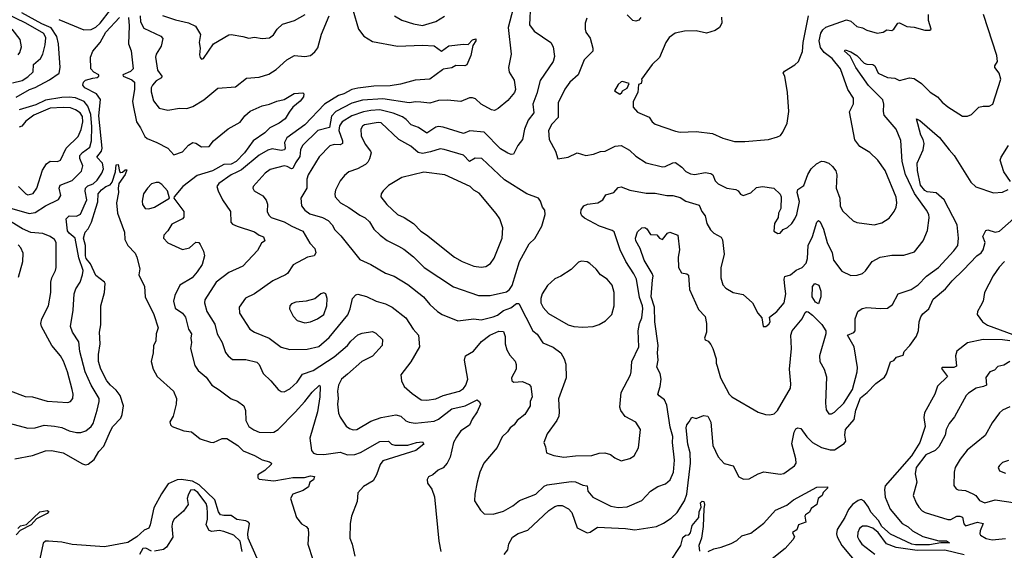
# Model space of a CAD drawing. Extents: x 1552294 to 1694791, y 811929 to 917222.
# Tile 236 of 256: x 1589219 to 1595908, y 881883 to 885489. Entities that reach past the tile are written whole.
import ezdxf

# ---------------------------------------------------------------- set-up
doc = ezdxf.new("R2010")
doc.units = 0

msp = doc.modelspace()

# ---------------------------------------------------------------- linework, layer by layer
at = {"layer": '0CON10XD'}
for points in [[(1592689.6, 885595), (1592681.8, 885455), (1592715, 885411.9), (1592827.1, 885335), (1592843.1, 885305), (1592852.1, 885237.9), (1592842.5, 885205), (1592754.1, 885075.9), (1592732.4, 884987.6), (1592704.6, 884915), (1592712.2, 884855), (1592674.1, 884805.9), (1592648.1, 884745), (1592635.6, 884675), (1592602.5, 884635), (1592574.4, 884575.6), (1592556.8, 884573.2), (1592535, 884581.2), (1592485, 884612.3), (1592375, 884724.4), (1592276.8, 884733.2), (1592235, 884715.8), (1592095, 884759.2), (1592065, 884762.5), (1592045, 884758.1), (1591985, 884718.2), (1591927.4, 884757.4), (1591877.5, 884775), (1591845, 884810.4), (1591819, 884829), (1591756.4, 884853.6), (1591666, 884876), (1591605, 884872.2), (1591555, 884862.6), (1591475.6, 884835), (1591409.3, 884795), (1591392.2, 884767.8), (1591386.7, 884735), (1591412.7, 884665), (1591412.3, 884647.7), (1591395, 884639.2), (1591355, 884641.5), (1591325, 884632.5), (1591252.3, 884557.7), (1591177.7, 884435), (1591170, 884405), (1591170, 884345), (1591129.2, 884275), (1591133.5, 884225), (1591155.6, 884195), (1591190.4, 884170.4), (1591275, 884145.3), (1591313.8, 884123.8), (1591341.1, 884095), (1591359.8, 884059.8), (1591401.1, 884021.1), (1591530.2, 883860.2), (1591605, 883824.4), (1591705, 883766.7), (1591762, 883745), (1591855, 883688.5), (1591962.5, 883605), (1592004.1, 883554.1), (1592056.2, 883505), (1592090, 883485), (1592195, 883442.9), (1592305, 883455.4), (1592355, 883448.8), (1592435, 883469.1), (1592465, 883480.7), (1592505, 883513.3), (1592555, 883531.1), (1592595, 883559.6), (1592610.6, 883560.6), (1592704.4, 883375), (1592735, 883351.9), (1592772.1, 883292.1), (1592843.8, 883263.8), (1592895.4, 883225.4), (1592917.5, 883185), (1592928.3, 883148.3), (1592931.9, 883055), (1592878.3, 882911.7), (1592884.5, 882825), (1592881.1, 882795), (1592867.1, 882765), (1592802.9, 882675), (1592778.8, 882615), (1592791.2, 882585), (1592797.5, 882545), (1592848.3, 882528.3), (1592915, 882516.9), (1592995.5, 882525.5), (1593105, 882526.2), (1593155, 882544), (1593195, 882546), (1593232.5, 882535), (1593261.7, 882511.7), (1593305, 882492), (1593364.3, 882505.7), (1593392.5, 882525), (1593421.7, 882578.3), (1593436.7, 882705), (1593405, 882753.8), (1593332.8, 882792.8), (1593302.4, 882832.4), (1593295.7, 882855), (1593305.8, 882955), (1593368.6, 883075), (1593373.1, 883095), (1593377.8, 883165), (1593424.5, 883265), (1593420.9, 883375), (1593430, 883425), (1593445, 883462.5), (1593451.6, 883525), (1593450.3, 883545), (1593429.9, 883599.9), (1593409.1, 883725), (1593392.1, 883762.1), (1593337.7, 883845), (1593299.3, 883925), (1593256.4, 884046.4), (1593245, 884055.6), (1593156.9, 884086.9), (1593055, 884140.9), (1593038.6, 884155), (1593030.8, 884175), (1593034.1, 884195.9), (1593052.5, 884225), (1593075.7, 884234.3), (1593146.7, 884245), (1593180, 884265), (1593201.2, 884298.8), (1593254.6, 884315.4), (1593285, 884348), (1593305, 884352.5), (1593365, 884329.5), (1593475, 884309.2), (1593535, 884310.4), (1593615, 884293.8), (1593655, 884293.5), (1593705, 884280.5), (1593745, 884256.4), (1593835, 884228), (1593853.8, 884185), (1593876, 884155), (1593887.5, 884105), (1593911.3, 884061.3), (1593935, 884038.8), (1593985, 884011.2), (1593992.4, 883992.4), (1594005.6, 883894.4), (1593982.3, 883802.3), (1593982.9, 883735), (1593995, 883686.7), (1594015, 883664), (1594066.7, 883635), (1594135, 883621.2), (1594197.5, 883565), (1594233.3, 883495), (1594261.7, 883461.7), (1594270, 883405), (1594287, 883403), (1594309.3, 883420.7), (1594316.7, 883435), (1594311.7, 883468.3), (1594362.5, 883505), (1594412, 883565), (1594423.9, 883626.1), (1594417.2, 883677.2), (1594411.4, 883725), (1594417.3, 883742.7), (1594455, 883755.4), (1594495, 883787.8), (1594535, 883805.5), (1594562.1, 883835), (1594571.3, 883865), (1594575.3, 883955), (1594605.5, 884015.5), (1594635, 884113.3), (1594645, 884123.3), (1594657.5, 884115), (1594679.2, 884065), (1594705.3, 883975.3), (1594737.9, 883905), (1594747.5, 883855), (1594805, 883780), (1594865, 883751.1), (1594907.4, 883752.6), (1594943.8, 883765), (1594965, 883781.2), (1595010, 883845), (1595065, 883874.5), (1595145, 883889.6), (1595225, 883889.5), (1595297.8, 883912.2), (1595356.7, 883985), (1595387, 884057), (1595397.6, 884142.4), (1595394.5, 884165), (1595379.5, 884195), (1595297.9, 884307.9), (1595235.8, 884435.8), (1595213.3, 884525), (1595205, 884668), (1595172.5, 884745), (1595091.1, 884841.1), (1595086.4, 884865), (1595090.4, 884915), (1595083.1, 884945), (1594985, 885041.3), (1594898.4, 885165), (1594860.2, 885240.2), (1594822.5, 885275), (1594826.7, 885283.3), (1594865, 885271.2), (1594905, 885244.6), (1594955, 885193.3), (1594975, 885186), (1595015, 885184.5), (1595028.9, 885175), (1595050.5, 885125), (1595114.3, 885095.7), (1595165, 885090.9), (1595195, 885076.7), (1595265, 885093.3), (1595295, 885088.6), (1595346.4, 885056.4), (1595405.4, 884995.4), (1595455, 884965.6), (1595485, 884929.4), (1595525, 884895.7), (1595625, 884832.5), (1595657.7, 884832.3), (1595685, 884843.8), (1595735, 884893.8), (1595765, 884901.2), (1595805, 884901.2), (1595830, 884915), (1595884, 885085), (1595874, 885125), (1595843.3, 885165), (1595843.3, 885175), (1595861.4, 885205), (1595857.1, 885245), (1595765.6, 885525)], [(1589170.5, 885059.5), (1589235, 885076.2), (1589275, 885099.6), (1589310.8, 885135), (1589311.5, 885185), (1589360.8, 885225), (1589375.4, 885255), (1589392.6, 885317.4), (1589396.5, 885365), (1589383.1, 885395), (1589261.4, 885465), (1589125, 885530)], [(1589195, 884961.7), (1589285, 885014.8), (1589325, 885028.4), (1589420.6, 885079.4), (1589486.5, 885125), (1589493.1, 885165), (1589482.2, 885325), (1589471.3, 885375), (1589433.1, 885433.1), (1589368.9, 885461.1), (1589233.9, 885535)], [(1589485, 885489.8), (1589655, 885421.1), (1589705, 885421.3), (1589735, 885438.2), (1589765, 885466.5), (1589835.5, 885555)], [(1591482.5, 885555), (1591521.5, 885425), (1591556.9, 885376.9), (1591615, 885341.8), (1591785, 885308.2), (1591956, 885316), (1592035, 885310.6), (1592085, 885276.2), (1592135, 885311.4), (1592235, 885322.5), (1592265, 885320), (1592295, 885352.5), (1592318, 885358), (1592316.7, 885345), (1592297.5, 885312.5), (1592282.9, 885245), (1592257.3, 885182.7), (1592243.8, 885176.2), (1592182.3, 885177.7), (1592155, 885160.7), (1592096.8, 885153.2), (1592092, 885148), (1592005, 885084.1), (1591905, 885077.7), (1591805, 885051.2), (1591735, 885040.2), (1591625, 885036.8), (1591515, 885023), (1591475.3, 885014.7), (1591420.8, 884985), (1591385, 884973.4), (1591289.3, 884915), (1591156, 884775), (1591033.9, 884686.1), (1591017.5, 884655), (1591022, 884615), (1591017.8, 884605), (1590995, 884598.9), (1590935, 884610.3), (1590905, 884603.2), (1590845, 884568.2), (1590725, 884469.7), (1590692.9, 884452.9), (1590655, 884435.3), (1590570.8, 884375), (1590559.2, 884355), (1590566.9, 884325), (1590595.5, 884265), (1590651.9, 884185), (1590652.4, 884112.4), (1590665, 884099.2), (1590696.2, 884085), (1590815, 884046.7), (1590845, 884023.8), (1590875, 884013.3), (1590883.8, 883986.2), (1590860.5, 883969.5), (1590835, 883921.2), (1590735.7, 883815), (1590640.1, 883769.9), (1590553.1, 883705), (1590477.5, 883585), (1590474.6, 883565), (1590491.2, 883505), (1590545, 883420), (1590560, 883355), (1590594.5, 883295), (1590617.9, 883227.9), (1590635, 883204.3), (1590665, 883180), (1590755, 883178.5), (1590830.9, 883160.9), (1590846.7, 883145), (1590873.8, 883083.8), (1590926, 883035), (1590975, 882976), (1590995, 882962), (1591015, 882959.2), (1591055, 882980), (1591104.4, 883025), (1591140.1, 883079.9), (1591211.5, 883105), (1591355, 883198.8), (1591446.4, 883275), (1591469.1, 883305), (1591515, 883346.7), (1591545, 883358.1), (1591615, 883370), (1591638.5, 883358.5), (1591684, 883315), (1591681.9, 883275), (1591615, 883203.3), (1591542.2, 883165), (1591445, 883080.4), (1591405.3, 883045), (1591384.6, 883005), (1591377.1, 882965), (1591382.7, 882915), (1591378.2, 882875), (1591385.4, 882815.4), (1591395, 882788.8), (1591436.9, 882726.9), (1591459.7, 882709.7), (1591485, 882701.9), (1591510, 882705), (1591605, 882759.6), (1591675, 882784.5), (1591775, 882803.8), (1591808, 882795), (1591843.1, 882763.1), (1591865, 882752.7), (1591905, 882747.3), (1592035, 882759.4), (1592065, 882773.1), (1592155, 882844.7), (1592245.6, 882864.4), (1592325.7, 882905.7), (1592343, 882893), (1592349.2, 882875), (1592327.5, 882825), (1592292.5, 882775), (1592275, 882732.9), (1592215, 882695.7), (1592187.2, 882652.8), (1592165.7, 882615), (1592144.4, 882515), (1592123.3, 882475), (1592095, 882444.2), (1592062.4, 882427.6), (1592025, 882396.2), (1591995, 882383.3), (1591986.2, 882365), (1591988.3, 882338.3), (1592017.7, 882297.7), (1592035.9, 882245.9), (1592065.7, 881945), (1592080.8, 881875)], [(1592571.1, 885565), (1592537.6, 885435), (1592557.8, 885255), (1592538.5, 885165), (1592545, 885132.5), (1592577.4, 885077.4), (1592587.3, 885015), (1592579.5, 884995), (1592535, 884940), (1592468.8, 884885), (1592445, 884872.2), (1592425, 884875.4), (1592353.1, 884915), (1592315, 884950.6), (1592295, 884958.6), (1592275, 884957.5), (1592216.4, 884933.6), (1592125, 884941.2), (1592065, 884939.6), (1592005, 884922.7), (1591945, 884927.6), (1591910.2, 884929.8), (1591865, 884923.2), (1591685, 884950.9), (1591547.6, 884942.4), (1591475, 884921.6), (1591365.7, 884864.3), (1591336.9, 884833.1), (1591323.9, 884756.1), (1591243.8, 884735), (1591140.7, 884635), (1591126.7, 884605), (1591121.7, 884558.3), (1591092.7, 884517.3), (1591075, 884477.5), (1591065, 884474.6), (1591035, 884492), (1591015, 884495.3), (1590919.9, 884470.1), (1590887.5, 884445), (1590804, 884355), (1590802, 884345), (1590811.2, 884325), (1590871.3, 884291.3), (1590893.4, 884263.4), (1590902.2, 884235), (1590900.6, 884185), (1590910.5, 884160.5), (1590927.5, 884145), (1591015, 884116.2), (1591068.6, 884085), (1591142.7, 884052.7), (1591190.4, 883970.4), (1591224.6, 883934.6), (1591231.2, 883905), (1591218.6, 883885), (1591175, 883874.5), (1591076.8, 883823.2), (1591037.1, 883765), (1591024.2, 883755), (1590938, 883715), (1590815, 883625.6), (1590753, 883597), (1590710.8, 883535), (1590713.1, 883495), (1590781.2, 883385), (1590814.6, 883364.6), (1590912.5, 883325), (1590995, 883263.3), (1591055, 883247.1), (1591170.7, 883250.7), (1591251.2, 883268.8), (1591321.9, 883328.1), (1591447, 883483), (1591464.6, 883525), (1591480, 883595), (1591501.7, 883618.3), (1591515, 883624), (1591575, 883606.7), (1591640, 883575), (1591705, 883558.9), (1591749.2, 883535), (1591842.2, 883462.2), (1591891.9, 883385), (1591927.1, 883345), (1591934, 883265), (1591875, 883164), (1591808.8, 883075), (1591812.5, 883035), (1591830.8, 882995), (1591885, 882947.8), (1591946.2, 882906.2), (1591985, 882903.6), (1592045, 882912.3), (1592095.8, 882935), (1592207.5, 882965), (1592235, 882983.3), (1592250.4, 883005), (1592263.1, 883045), (1592239.7, 883175), (1592246.7, 883205), (1592302.7, 883237.3), (1592357.2, 883302.8), (1592412.2, 883345), (1592475, 883371.2), (1592505, 883370), (1592516.9, 883336.9), (1592517.3, 883285), (1592527.8, 883245), (1592548.8, 883208.8), (1592585, 883169.2), (1592592.7, 883145), (1592592.2, 883115), (1592560, 883055), (1592562.5, 883035), (1592575.8, 883025.8), (1592635, 883029.5), (1592680.3, 883010.3), (1592691.4, 882995), (1592701.4, 882925), (1592686.7, 882895), (1592687.5, 882865), (1592651.4, 882805), (1592598.6, 882765), (1592578.6, 882735), (1592551.4, 882715), (1592532.1, 882687.9), (1592496.2, 882655), (1592461.7, 882581.7), (1592373.1, 882475), (1592345.7, 882415), (1592325.7, 882345), (1592311.4, 882265), (1592309.7, 882219.7), (1592349.2, 882155), (1592375, 882130), (1592435, 882128.1), (1592505, 882147.8), (1592568.6, 882185), (1592615, 882221.1), (1592725, 882265.5), (1592781.3, 882318.7), (1592801.9, 882328.1), (1592965, 882350), (1592995, 882347.8), (1593045, 882324.5), (1593075, 882321.2), (1593078.9, 882285), (1593111.9, 882245), (1593235, 882182.9), (1593285, 882173.1), (1593345, 882179.2), (1593445, 882220.7), (1593505, 882285.6), (1593555, 882316.9), (1593605.8, 882335), (1593637.3, 882362.7), (1593660.7, 882415), (1593667.9, 882495), (1593654.1, 882615), (1593655, 882656.7), (1593638.8, 882718.8), (1593615, 882870), (1593598.9, 882905), (1593562.2, 882932.2), (1593554, 882945), (1593570.8, 882995), (1593577.9, 883045), (1593569.3, 883085), (1593548.1, 883128.1), (1593556.7, 883175), (1593550.9, 883225), (1593555.7, 883275), (1593533.3, 883435), (1593531, 883535), (1593509.7, 883605), (1593518.4, 883721.6), (1593521.4, 883745), (1593515.8, 883765), (1593460.8, 883855), (1593433.4, 883935), (1593405.2, 883985), (1593403.2, 884005), (1593415, 884046.9), (1593445, 884074.4), (1593465, 884077.8), (1593478.6, 884068.6), (1593505, 884030), (1593547.1, 884027.1), (1593565, 884004.3), (1593585, 883996), (1593620.9, 884039.1), (1593635, 884045.7), (1593690, 884025), (1593701.2, 883925), (1593692.7, 883875), (1593693.6, 883805), (1593715, 883769.2), (1593752.1, 883762.1), (1593762.4, 883752.4), (1593768.5, 883655), (1593830.2, 883520.2), (1593875, 883471.2), (1593883.9, 883425), (1593885.8, 883365), (1593871.2, 883325), (1593875, 883313.3), (1593895, 883303.3), (1593915, 883281.2), (1593928.1, 883255), (1593950.9, 883185), (1593950, 883155), (1593957.1, 883135), (1593980, 883055), (1594039.2, 882945), (1594056.4, 882926.4), (1594235, 882821.9), (1594285, 882805.6), (1594315.7, 882804.3), (1594345, 882810.8), (1594367.6, 882832.4), (1594454.8, 882985.2), (1594458.7, 883015), (1594449.5, 883115), (1594462, 883255), (1594456.7, 883345), (1594467.7, 883375), (1594534.4, 883455.6), (1594555, 883498.6), (1594565, 883506.4), (1594575, 883503.8), (1594605, 883481.1), (1594667.5, 883417.5), (1594695.3, 883375), (1594696.2, 883355), (1594652.5, 883205), (1594655.5, 883165), (1594683.3, 883113.3), (1594700.9, 883060.9), (1594693.9, 882883.9), (1594697.2, 882837.2), (1594715, 882811.4), (1594735, 882810.6), (1594755, 882820.6), (1594817.1, 882882.9), (1594876.1, 882975), (1594907.3, 883095), (1594910, 883125), (1594886.9, 883265), (1594843.8, 883345), (1594885, 883362.5), (1594894.3, 883375), (1594894, 883456), (1594912.9, 883505), (1594943, 883527), (1594975, 883533.3), (1595065, 883525.8), (1595115, 883528.8), (1595147.3, 883552.7), (1595186, 883625), (1595275.4, 883654.6), (1595323.5, 883686.5), (1595380, 883745), (1595460, 883805), (1595565, 883918.6), (1595592.3, 883955), (1595597.5, 884005), (1595587.1, 884095), (1595499.4, 884265), (1595445, 884313.2), (1595385, 884320.2), (1595367.5, 884327.5), (1595338.5, 884365), (1595318, 884465), (1595315.4, 884515), (1595355.8, 884605), (1595363.5, 884646.5), (1595357.9, 884675), (1595340.7, 884705), (1595312.5, 884815), (1595335, 884804.4), (1595467.9, 884687.9), (1595533.6, 884603.6), (1595568.2, 884565), (1595681.2, 884385), (1595715, 884352.5), (1595835, 884312), (1595895, 884316.2), (1595935, 884334)], [(1589146.4, 882746.4), (1589275, 882712.7), (1589325, 882715.5), (1589385, 882733.5), (1589455, 882727.1), (1589505, 882717.8), (1589555, 882694.6), (1589605, 882683.2), (1589635, 882684.2), (1589668.6, 882695), (1589705, 882724.5), (1589717.3, 882745), (1589745.8, 882834.2), (1589759.6, 882895), (1589757.9, 882915), (1589705, 883005.6), (1589663.2, 883095), (1589628.2, 883235), (1589620.7, 883300.7), (1589577.5, 883365), (1589562.9, 883405), (1589581.8, 883515), (1589588.8, 883625), (1589599.4, 883660.6), (1589628.5, 883705), (1589645.8, 883754.2), (1589649.7, 883785), (1589620.4, 883870.4), (1589595.2, 884005), (1589555, 884038), (1589543.3, 884055), (1589535.5, 884134.5), (1589555, 884156.2), (1589605, 884153.3), (1589631.6, 884168.4), (1589675.2, 884265), (1589664.3, 884324.3), (1589666.8, 884345), (1589681.2, 884358.8), (1589717.3, 884372.7), (1589745, 884399.2), (1589775.9, 884445), (1589787.3, 884475), (1589782.1, 884515), (1589743.2, 884555), (1589773.5, 884595), (1589778.1, 884615), (1589757.4, 884835), (1589766.7, 884946.7), (1589741.5, 884985), (1589661.8, 885025), (1589648.6, 885045), (1589653, 885065), (1589665, 885078.1), (1589715, 885092.1), (1589745, 885095.8), (1589756, 885105), (1589756.7, 885115), (1589721.9, 885131.9), (1589701.2, 885155), (1589700.5, 885235), (1589715.8, 885274.2), (1589765.5, 885334.5), (1589803.4, 885405), (1589896.7, 885505)], [(1589958.4, 885505), (1589963.4, 885446.6), (1589958.5, 885325), (1589976.3, 885276.3), (1589989.6, 885155), (1589972.5, 885137.5), (1589918.8, 885115), (1589922, 885105), (1589980.2, 885080.2), (1589998.5, 885065), (1589998, 885015), (1589986.1, 884935), (1589989.8, 884905), (1590012.1, 884795), (1590040, 884755), (1590068.1, 884695), (1590085, 884681.1), (1590151.2, 884655), (1590225, 884615.8), (1590265, 884570), (1590325, 884591.1), (1590365, 884635.7), (1590395, 884653.3), (1590415, 884648.9), (1590454.7, 884624.7), (1590505, 884627.6), (1590534.6, 884665.4), (1590635, 884747.6), (1590717.5, 884792.5), (1590748.2, 884835), (1590785, 884867.3), (1590865, 884902.5), (1590915.7, 884914.3), (1590965, 884936.2), (1591015, 884946.2), (1591082.6, 884987.4), (1591142.3, 884992.3), (1591148.1, 884985), (1591146.7, 884965), (1591123.5, 884935), (1591074.3, 884895), (1591050.5, 884859.5), (1591022, 884815), (1590982.5, 884785), (1590918.9, 884755), (1590885, 884719.1), (1590805.2, 884664.8), (1590745, 884584.7), (1590689.8, 884525), (1590655, 884507.1), (1590605, 884504.4), (1590529, 884461), (1590425, 884430.9), (1590326.5, 884355), (1590268.8, 884285), (1590266.7, 884275), (1590332.9, 884185), (1590332.9, 884147.1), (1590324.2, 884135.8), (1590251.7, 884098.3), (1590226, 884055), (1590198, 884025), (1590196, 884005), (1590225, 883972.9), (1590325, 883927.5), (1590371.9, 883938.1), (1590415, 883977.5), (1590435, 883975.6), (1590445, 883961.2)], [(1590037.4, 885515), (1590040.5, 885475), (1590062.3, 885432.3), (1590178, 885378), (1590190.7, 885360.7), (1590180.8, 885309.2), (1590145.8, 885255), (1590141.9, 885235), (1590154.5, 885145), (1590184.4, 885105), (1590183.1, 885095), (1590146, 885074), (1590121.5, 885045), (1590112.1, 885025), (1590112, 884998), (1590127.8, 884937.8), (1590166.6, 884886.6), (1590225, 884873.1), (1590305, 884886.7), (1590355, 884885.6), (1590395, 884899.4), (1590469.2, 884945), (1590565, 885024.6), (1590685, 885033.8), (1590759.1, 885090.9), (1590845, 885098.9), (1590910.6, 885119.4), (1590960.1, 885149.9), (1591034.7, 885215.3), (1591085, 885245.6), (1591155, 885238.8), (1591195, 885246.5), (1591225, 885270.4), (1591245, 885298.1), (1591268.3, 885391.7), (1591321.1, 885515)], [(1590188.5, 885518.5), (1590277.9, 885487.9), (1590365, 885467.7), (1590412.5, 885445), (1590447.4, 885387.4), (1590437.7, 885335), (1590444.4, 885295), (1590441.1, 885251.1), (1590445, 885232.5), (1590455, 885220), (1590466.7, 885225), (1590535, 885324.3), (1590640, 885385), (1590655, 885387.8), (1590735, 885375.6), (1590775, 885364.4), (1590815, 885370.8), (1590865, 885361.2), (1590915, 885366), (1590943.8, 885385), (1590967.1, 885425), (1591005, 885458.9), (1591085, 885483.1), (1591159.2, 885525)], [(1591764, 885515), (1591815, 885486.7), (1591895, 885461.1), (1591955, 885450), (1592045, 885476.2), (1592105, 885513.5)], [(1593071.5, 885498.5), (1593059.4, 885465), (1593060, 885425), (1593065.8, 885405), (1593094.5, 885364.5), (1593112.5, 885295), (1593112, 885275), (1593054, 885216), (1593012.5, 885115), (1592956.1, 885063.9), (1592922.4, 885017.6), (1592876.2, 884925), (1592877.1, 884825), (1592835, 884779.4), (1592812.3, 884735), (1592816.9, 884675), (1592858.6, 884595), (1592875, 884542.5), (1592945, 884554), (1593005, 884584), (1593065, 884565.7), (1593117.5, 884575), (1593165, 884592.5), (1593195.5, 884594.5), (1593265, 884629.4), (1593305, 884634.4), (1593362.2, 884602.2), (1593405, 884561.1), (1593475, 884515.7), (1593585, 884489.5), (1593605, 884491.5), (1593655, 884515.4), (1593675, 884517.5), (1593717.4, 884487.4), (1593745, 884456.9), (1593775, 884441.5), (1593805, 884437.5), (1593875, 884449.4), (1593914.5, 884444.5), (1593926.9, 884435), (1593944.6, 884394.6), (1593965, 884372.9), (1594023, 884343), (1594084.2, 884334.2), (1594100, 884325), (1594115, 884303.3), (1594135, 884293.8), (1594185, 884311.2), (1594225, 884348.8), (1594265, 884354.3), (1594342.5, 884345), (1594384.3, 884304.3), (1594392.5, 884285), (1594388.8, 884205), (1594374.2, 884175), (1594371.2, 884145), (1594346.2, 884105), (1594341.7, 884051.7), (1594370, 884035), (1594385, 884037.5), (1594406.1, 884063.9), (1594435, 884076.7), (1594465, 884103.8), (1594485.7, 884135)], [(1593439.5, 885505), (1593425, 885485.6), (1593405, 885478.1), (1593385, 885483.3), (1593345, 885522.5)], [(1593985.7, 885505.7), (1593989.2, 885465), (1593973.2, 885436.8), (1593943.8, 885415), (1593885, 885398.2), (1593815, 885413.1), (1593735, 885410), (1593672.4, 885397.6), (1593631.7, 885368.3), (1593607.5, 885335), (1593565, 885231.2), (1593516.7, 885185), (1593442.5, 885085), (1593446.2, 885075), (1593440, 885055), (1593421.7, 885048.3), (1593417.5, 884995), (1593387.7, 884932.3), (1593386, 884895), (1593415, 884860), (1593495.5, 884825.5), (1593515, 884794), (1593535, 884780), (1593675, 884730.6), (1593705.6, 884725.6), (1593815, 884729.4), (1593925, 884715.8), (1593995, 884684.4), (1594075, 884661.4), (1594145, 884661.4), (1594305, 884674.2), (1594367.7, 884692.3), (1594387.1, 884702.9), (1594403.8, 884725), (1594432, 884785), (1594443.1, 884865), (1594434.5, 884994.5), (1594416.2, 885105), (1594406.7, 885125), (1594415, 885140), (1594485, 885181.2), (1594508.8, 885205), (1594537.6, 885272.4), (1594541.5, 885335), (1594578.8, 885515)], [(1594485.7, 884135), (1594498.6, 884165), (1594516.8, 884253.2), (1594500.6, 884315), (1594504.4, 884335.6), (1594545, 884362), (1594573.1, 884436.9), (1594595, 884475.6), (1594631.5, 884508.5), (1594665, 884527.1), (1594685, 884525.7), (1594715, 884513.1), (1594741.4, 884491.4), (1594762.8, 884462.8), (1594770.5, 884435), (1594765.5, 884345), (1594790.5, 884275), (1594793.7, 884223.7), (1594809.7, 884189.7), (1594882.2, 884122.2), (1594905, 884110), (1595025, 884095.8), (1595075, 884109.2), (1595125, 884140.8), (1595160.8, 884185), (1595174.3, 884215), (1595178.1, 884245), (1595172.6, 884282.6), (1595098.5, 884465), (1595047.8, 884535), (1594995, 884587.1), (1594927.6, 884627.6), (1594893.3, 884673.3), (1594856.4, 884863.6), (1594883.6, 884916.4), (1594882.5, 884955), (1594845, 885013.8), (1594795.3, 885155.3), (1594738.8, 885225), (1594685, 885265.3), (1594659.4, 885299.4), (1594649.8, 885345), (1594661.7, 885398.3), (1594675, 885420.9), (1594695, 885437.3), (1594835, 885488.9), (1594865, 885479.5), (1594905, 885442), (1594945, 885434), (1594975, 885418.8), (1595045, 885398), (1595085, 885404.2), (1595110, 885420), (1595145, 885415.5), (1595158.5, 885425), (1595184.3, 885465.7), (1595195, 885468), (1595245, 885443.3), (1595295, 885437.5), (1595368.3, 885418.3), (1595401.7, 885418.3), (1595410, 885425), (1595393.9, 885483.9), (1595393.8, 885525)], [(1589208.7, 885251.3), (1589219.5, 885265), (1589231.8, 885305), (1589222.2, 885355), (1589166.5, 885425)], [(1593295, 884982.5), (1593310, 884995), (1593313.6, 885006.4), (1593346.4, 885023.6), (1593360, 885055), (1593315, 885070), (1593305, 885067.5), (1593285, 885047.5), (1593260, 885005), (1593295, 884982.5)], [(1589165, 884205.5), (1589282.6, 884172.6), (1589325, 884178.2), (1589395, 884223.7), (1589482.4, 884267.6), (1589497.9, 884295), (1589487.8, 884345), (1589492.7, 884365), (1589575, 884397.1), (1589639.4, 884460.6), (1589647.7, 884495), (1589627, 884545), (1589627.3, 884565), (1589644.6, 884585.4), (1589695, 884622.9), (1589705.6, 884665), (1589708.6, 884761.4), (1589703, 884845), (1589682, 884902), (1589657, 884933), (1589597, 884957), (1589555, 884963.3), (1589505, 884960.6), (1589395, 884942.4), (1589328.6, 884911.4), (1589214.4, 884875.6)], [(1589210, 884355), (1589261.1, 884305), (1589275, 884299.3), (1589311.2, 884308.8), (1589335.4, 884345), (1589374, 884466), (1589401.6, 884508.4), (1589425, 884527.3), (1589475, 884525.6), (1589495.5, 884534.5), (1589533.8, 884615), (1589615.2, 884694.8), (1589636.6, 884743.4), (1589648.5, 884795), (1589645, 884831.9), (1589630, 884855), (1589597.5, 884877.5), (1589565, 884888.9), (1589515, 884892.2), (1589425, 884886.7), (1589315, 884839.5), (1589260.9, 884799.1), (1589234.1, 884765.9), (1589215, 884758.2)], [(1592335, 883613.5), (1592415, 883614.6), (1592525, 883639.6), (1592545.6, 883654.4), (1592565, 883682.5), (1592615.2, 883844.8), (1592680.6, 883965), (1592719.1, 884000.9), (1592765.5, 884085), (1592789.4, 884165), (1592786.9, 884195), (1592771.2, 884215), (1592758, 884255), (1592743.8, 884275), (1592664.6, 884304.6), (1592511.5, 884401.5), (1592359.4, 884545), (1592312.1, 884547.9), (1592275, 884526), (1592235, 884568.2), (1592103.6, 884606.4), (1592075, 884610.8), (1592008.8, 884591.2), (1591955, 884580.3), (1591925, 884586.2), (1591875, 884629.5), (1591793.9, 884673.9), (1591675, 884787.4), (1591655, 884790.8), (1591561.4, 884775), (1591547.5, 884765), (1591535.6, 884745), (1591538.7, 884698.7), (1591565, 884642), (1591602.5, 884595), (1591605.6, 884584.4), (1591596.2, 884543.8), (1591585, 884520.8), (1591567.5, 884505), (1591514.5, 884475.5), (1591455, 884454.3), (1591425, 884430.8), (1591395, 884394), (1591365, 884330), (1591358.9, 884305), (1591363.1, 884285), (1591398.1, 884245), (1591455, 884213.5), (1591529.5, 884159.5), (1591565, 884142.5), (1591596, 884116), (1591625.3, 884065.3), (1591667.5, 884025), (1591715, 883987.8), (1591791.2, 883948.8), (1591828.9, 883928.9), (1591895, 883877.8), (1591965.8, 883805), (1592165, 883673.8), (1592335, 883613.5)], [(1595949.1, 884389.1), (1595904.5, 884454.5), (1595880.5, 884535), (1595885.7, 884555), (1595936.9, 884635)], [(1589836.4, 882695), (1589851.1, 882725), (1589905, 882780), (1589914.6, 882805.4), (1589922.9, 882865), (1589902.3, 882935), (1589875, 882971.6), (1589834.7, 883005), (1589811.2, 883035), (1589768.9, 883115), (1589754.7, 883165), (1589754, 883214), (1589764.6, 883285), (1589760.4, 883365), (1589770.2, 883415), (1589769.5, 883545), (1589796, 883634), (1589799.6, 883695), (1589795, 883705.6), (1589735, 883749.8), (1589698.9, 883828.9), (1589671.4, 883865), (1589664.9, 883885.1), (1589664.8, 883955), (1589651.2, 884005), (1589663.3, 884045), (1589683, 884067), (1589707.6, 884112.4), (1589735, 884208.6), (1589748.9, 884251.1), (1589752, 884305), (1589775, 884332.1), (1589805, 884356.2), (1589832.3, 884367.7), (1589846, 884384), (1589870.7, 884455), (1589875, 884502.5), (1589888.6, 884505), (1589897.8, 884457.8), (1589905, 884450), (1589917.3, 884452.7), (1589935, 884468.6), (1589947.5, 884467.5), (1589935, 884436.2), (1589891.9, 884375), (1589886.7, 884345), (1589890, 884315), (1589875.8, 884245), (1589884.3, 884175), (1589931.2, 884045), (1589932, 883995), (1589953.7, 883953.7), (1590002.3, 883902.3), (1590015.7, 883875.7), (1590034, 883795), (1590027.5, 883755), (1590066.2, 883676.2), (1590070.4, 883605), (1590130, 883485), (1590159.4, 883395), (1590145.8, 883355), (1590143.5, 883306.5), (1590127.3, 883272.7), (1590125.4, 883225), (1590112.9, 883165), (1590125, 883113.8), (1590151.9, 883065), (1590263.8, 882963.8), (1590283.1, 882915), (1590281.5, 882875), (1590262.5, 882795), (1590238.6, 882755), (1590242.5, 882735), (1590255, 882724.4), (1590335, 882695.7), (1590385, 882688.9), (1590445, 882640), (1590515, 882618), (1590536.4, 882616.4), (1590595, 882642), (1590625, 882642), (1590700, 882595), (1590738, 882558), (1590815, 882526.5), (1590865, 882497.5), (1590915, 882484), (1590928.8, 882475), (1590928, 882465), (1590885, 882424.4), (1590836.7, 882395), (1590836.2, 882375), (1590845.8, 882365.8), (1590945, 882355.4), (1591025, 882369.7), (1591075, 882377.3), (1591153, 882377), (1591195, 882388.5), (1591222.5, 882385), (1591215, 882361.2), (1591190, 882345), (1591180.8, 882315), (1591145, 882288.2), (1591075.5, 882264.5), (1591058.6, 882235), (1591098.2, 882105), (1591133.4, 882063.4), (1591164.3, 882044.3), (1591177.8, 882027.8), (1591181.9, 881995), (1591176, 881925), (1591209.5, 881819.5)], [(1592355, 883807.3), (1592385, 883812.2), (1592418.3, 883831.7), (1592441.7, 883868.3), (1592497.1, 884005), (1592501.1, 884075), (1592480, 884135), (1592455, 884172.5), (1592339.8, 884309.8), (1592305, 884330), (1592280, 884355), (1592106.2, 884435), (1591965, 884453.8), (1591814.6, 884415.4), (1591725, 884361.4), (1591688, 884325), (1591674.3, 884305), (1591672.9, 884285), (1591713.3, 884233.3), (1591784.6, 884164.6), (1591831.2, 884145), (1591895, 884104.4), (1591945, 884050.8), (1591983.3, 884026.7), (1592172.5, 883875), (1592225, 883845.5), (1592305, 883813.8), (1592355, 883807.3)], [(1590095, 884203.3), (1590135.4, 884214.6), (1590237.5, 884275), (1590223.1, 884325), (1590185, 884370), (1590165, 884381.8), (1590145, 884382.9), (1590115, 884373.5), (1590086.2, 884345), (1590060.8, 884305), (1590050, 884255), (1590052, 884232), (1590071.2, 884205), (1590095, 884203.3)], [(1589069.1, 882999.1), (1589255, 882927.1), (1589305, 882925.5), (1589405, 882896.4), (1589545, 882888), (1589565, 882894), (1589580, 882915), (1589581.4, 882945), (1589574.4, 882975), (1589543.1, 883095), (1589517.4, 883167.4), (1589495.6, 883205), (1589436.4, 883275), (1589367.5, 883405), (1589362.5, 883425), (1589369.5, 883455), (1589413.6, 883545), (1589431.1, 883635), (1589430.5, 883705), (1589437.5, 883735), (1589463.1, 883785), (1589465.6, 883805), (1589467.3, 883975), (1589455.3, 883995.3), (1589425.3, 884015.3), (1589375, 884036.2), (1589295, 884043.5), (1589237.4, 884067.4), (1589139.3, 884129.3)], [(1594820.6, 882609.4), (1594830.8, 882625), (1594825.2, 882665.2), (1594830.2, 882705), (1594887.8, 882772.2), (1594898.7, 882835), (1594930.8, 882919.2), (1594976.2, 882955), (1595034.3, 883015.7), (1595095, 883059.4), (1595108.3, 883081.7), (1595135.7, 883164.3), (1595156.5, 883173.5), (1595175.4, 883194.6), (1595220.8, 883209.2), (1595228.5, 883235), (1595265.5, 883275), (1595310.8, 883339.2), (1595324.3, 883375.7), (1595330.1, 883435), (1595340.8, 883469.2), (1595355, 883489.5), (1595396, 883525), (1595425, 883589.5), (1595509.3, 883660.7), (1595553.3, 883715), (1595631.9, 883788.1), (1595722.2, 883885), (1595750, 883905), (1595763.3, 883925), (1595778.8, 883975), (1595762.5, 884015), (1595783.3, 884056.7), (1595795, 884061.2), (1595845, 884044), (1595875, 884051.2), (1595993.1, 884156.9)], [(1589210.3, 883739.7), (1589239.5, 883845), (1589242.4, 883902.4), (1589227.6, 883937.6), (1589207.9, 883957.9)], [(1590445, 883961.2), (1590467.3, 883915), (1590474.5, 883885), (1590457.7, 883825), (1590425.4, 883775), (1590389.6, 883735), (1590307.5, 883685), (1590273.3, 883615), (1590263.8, 883576.2), (1590275, 883527.5), (1590324, 883494), (1590346.3, 883466.3), (1590365.4, 883385.4), (1590385.5, 883355), (1590380.5, 883325), (1590385.6, 883294.4), (1590378.6, 883255), (1590408, 883138), (1590431.4, 883105), (1590485, 883059.4), (1590525, 883004.2), (1590575, 882974), (1590655, 882911.2), (1590697.4, 882897.4), (1590741.2, 882865), (1590753.8, 882833.8), (1590756.2, 882765), (1590775.3, 882725.3), (1590810.5, 882700.5), (1590845, 882686.5), (1590922.4, 882682.4), (1590945, 882685.5), (1590974.4, 882705), (1591089.3, 882820.7), (1591156.4, 882893.6), (1591205, 882957.5), (1591255, 883005.8), (1591260.8, 882995), (1591256.8, 882925), (1591242.7, 882825), (1591189.2, 882645), (1591200.9, 882560.9), (1591213.8, 882543.8), (1591235, 882535.5), (1591285, 882534.6), (1591395, 882550.7), (1591445, 882530.8), (1591495, 882534.2), (1591535, 882548.5), (1591665, 882622.1), (1591725, 882625.4), (1591745.3, 882605.3), (1591767.6, 882597.6), (1591855, 882598.1), (1591915.3, 882615.3), (1591955, 882619.5), (1591964.6, 882605), (1591909.2, 882560.8), (1591685, 882491.2), (1591666.7, 882465), (1591643.3, 882395), (1591620, 882355), (1591553.6, 882316.4), (1591515, 882272.5), (1591512, 882215), (1591472, 882115), (1591464.2, 882065), (1591462.5, 881965), (1591478, 881925), (1591495, 881843.8)], [(1593045, 883398.8), (1593115, 883404.4), (1593155, 883416.9), (1593198.5, 883441.5), (1593241.1, 883485), (1593257.9, 883545), (1593258.2, 883635), (1593243.8, 883683.8), (1593210, 883725), (1593164, 883755), (1593134.4, 883794.4), (1593092.3, 883832.3), (1593074.1, 883844.1), (1593035, 883848), (1593015, 883842), (1592965, 883792), (1592896.2, 883745), (1592855, 883726.9), (1592805, 883683.1), (1592767.7, 883625), (1592759.8, 883595), (1592760.3, 883565), (1592775, 883532.9), (1592812.2, 883492.2), (1592945, 883415.5), (1592984.6, 883404.6), (1593045, 883398.8)], [(1595910.3, 883845), (1595872.2, 883807.8), (1595832.6, 883747.4), (1595772.9, 883635), (1595763.5, 883575), (1595747.2, 883542.8), (1595725.4, 883505), (1595723.1, 883485), (1595759.4, 883435), (1595793.1, 883413.1), (1595965, 883348.6)], [(1594645, 883558.8), (1594625, 883570), (1594603.1, 883605), (1594604.5, 883675.5), (1594620, 883695), (1594648.8, 883685), (1594660.8, 883645), (1594661.1, 883605), (1594645, 883558.8)], [(1591155, 883429.6), (1591195, 883434.5), (1591242, 883455), (1591285.4, 883485), (1591305.4, 883545), (1591308.1, 883595), (1591298, 883625), (1591285, 883633.8), (1591265, 883626), (1591225, 883592), (1591165, 883575.6), (1591095, 883570), (1591065, 883558), (1591054.2, 883545), (1591052.9, 883525), (1591060, 883505), (1591075.8, 883475), (1591104, 883445), (1591155, 883429.6)], [(1595945, 883307.5), (1595895, 883314.2), (1595765, 883316.2), (1595657.8, 883292.2), (1595585, 883235.6), (1595575.4, 883205), (1595584.3, 883135), (1595565.3, 883124.7), (1595485, 883125.4), (1595480.8, 883119.2), (1595522.9, 883065), (1595455, 882997.5), (1595435, 882942.9), (1595365, 882816.2), (1595360.5, 882785), (1595370.4, 882725), (1595334, 882616), (1595276.5, 882525), (1595099.3, 882320.7), (1595093.4, 882295), (1595099.7, 882245), (1595132.5, 882162.5), (1595215, 882064.6), (1595255, 882042.9), (1595285.2, 882015.2), (1595355, 881977.3), (1595462.7, 881947.3), (1595515, 881946.2), (1595535.5, 881934.5), (1595476.1, 881933.9), (1595399.3, 881920.7), (1595305, 881920), (1595280.6, 881925), (1595135, 881993.2), (1595075.5, 882045), (1595054.3, 882085), (1595001.7, 882141.7), (1594985, 882176.9), (1594955, 882217.6), (1594935, 882227.8), (1594915, 882222.3), (1594876.8, 882193.2), (1594849.7, 882160.3), (1594825.3, 882105), (1594772.4, 882025), (1594768.8, 881995), (1594772.7, 881975), (1594803.2, 881915), (1594980.5, 881705)], [(1595945, 883166.4), (1595905, 883142.2), (1595865, 883132), (1595842.2, 883107.8), (1595810, 883095), (1595783.1, 883056.9), (1595786, 883005), (1595766.7, 882995), (1595716, 882984), (1595665, 882951.5), (1595649.5, 882935), (1595569.7, 882790.3), (1595533.5, 882745), (1595514, 882705), (1595506.6, 882665), (1595463.9, 882586.1), (1595438.6, 882561.4), (1595375, 882532.6), (1595308.4, 882445), (1595302.7, 882402.7), (1595312.7, 882345), (1595288.6, 882255), (1595308.1, 882205), (1595327.1, 882175), (1595350.9, 882150.9), (1595370.6, 882140.6), (1595525, 882091.1), (1595545, 882091.5), (1595586, 882114), (1595605, 882115.5), (1595625, 882107.1), (1595632.2, 882062.2), (1595645, 882050), (1595725, 882073), (1595765.5, 882065.5), (1595743.4, 882015), (1595741.2, 881995), (1595746.5, 881985), (1595785, 881962.7), (1595825, 881952.9), (1595915, 881964)], [(1595945, 882857.5), (1595895, 882836.2), (1595875, 882818), (1595825, 882750), (1595776.9, 882663.1), (1595656.4, 882563.6), (1595608.7, 882501.3), (1595573.1, 882445), (1595567.1, 882415), (1595566.1, 882323.9), (1595580, 882300), (1595595, 882293.1), (1595645, 882289.1), (1595695, 882267.7), (1595714.7, 882254.7), (1595740.4, 882220.4), (1595774.6, 882204.6), (1595845, 882226.8), (1595984, 882205)], [(1592510, 881855), (1592534.3, 881885), (1592542.2, 881927.8), (1592566.9, 881973.1), (1592605, 881996.4), (1592670.6, 882019.4), (1592812.5, 882152.5), (1592855, 882181.5), (1592875, 882187.9), (1592905, 882186.4), (1592948, 882165), (1592970.9, 882140.9), (1593005, 882035.8), (1593075, 882002.7), (1593095, 882006.2), (1593145, 882039.7), (1593335, 882031.2), (1593398.7, 882021.3), (1593545, 882044.3), (1593593.2, 882066.8), (1593645, 882101.4), (1593685, 882140), (1593735, 882219.2), (1593751.9, 882265), (1593775.6, 882475), (1593773, 882545), (1593758.8, 882605), (1593746.5, 882715), (1593751.7, 882735), (1593767.8, 882755), (1593785, 882787.8), (1593815, 882778.3), (1593865, 882799.3), (1593893.5, 882793.5), (1593913.4, 882753.4), (1593928.4, 882595), (1593965, 882518.8), (1594005, 882472), (1594067, 882457), (1594105, 882382.5), (1594136.4, 882366.4), (1594175, 882368.8), (1594236.4, 882403.6), (1594275, 882416.2), (1594385, 882400), (1594410, 882405), (1594483.6, 882456.4), (1594493.1, 882475), (1594491.5, 882505), (1594464.6, 882605.4), (1594480.6, 882685), (1594492.6, 882707.4), (1594505, 882714.2), (1594525, 882710.8), (1594565.5, 882655), (1594605.7, 882615.7), (1594665, 882580.7), (1594725, 882564.7), (1594755, 882565.4), (1594820.6, 882609.4)], [(1589185, 882503.8), (1589305, 882526.2), (1589395, 882559.5), (1589435, 882560.5), (1589514.3, 882545.7), (1589645, 882470.6), (1589665, 882464.4), (1589685, 882468.1), (1589725, 882501.1), (1589755.4, 882554.6), (1589789.4, 882590.6), (1589836.4, 882695)], [(1595937, 882493), (1595895, 882480), (1595875, 882460), (1595866.7, 882445), (1595875, 882423.3), (1595915, 882406.2)], [(1590867.9, 881745), (1590771.5, 881965), (1590769.1, 881995), (1590781, 882065), (1590773.8, 882075), (1590755, 882082.9), (1590695, 882093.2), (1590655, 882120.2), (1590605, 882118.8), (1590584, 882124), (1590570.2, 882145), (1590544.4, 882225), (1590437.7, 882327.7), (1590392.1, 882352.1), (1590316.1, 882363.9), (1590288.1, 882361.9), (1590228.5, 882335), (1590182.7, 882267.3), (1590129.5, 882170.5), (1590105.2, 882055), (1590095, 882033.5), (1590065, 882020), (1590015, 881974.7), (1589953.9, 881936.1), (1589795, 881907.3), (1589575, 881921.9), (1589505, 881937.1), (1589415, 881944.5), (1589395, 881943.9), (1589379, 881931), (1589356.1, 881825)], [(1590731, 881875), (1590715.9, 881945), (1590672.9, 881985), (1590605, 882010.8), (1590575, 882018.5), (1590525, 882010.9), (1590506.4, 882016.4), (1590486.3, 882056.3), (1590495.3, 882094.7), (1590495.3, 882135), (1590493.3, 882175), (1590485, 882200.8), (1590427.9, 882275), (1590405, 882293.5), (1590378.3, 882291.7), (1590362.9, 882257.1), (1590357.5, 882235), (1590364.2, 882195), (1590331.1, 882148.9), (1590269.2, 882095), (1590256.9, 882075), (1590253.1, 882046.9), (1590258.8, 881971.2), (1590216, 881904), (1590195, 881889.1), (1590133.6, 881876.4)], [(1593895, 881874.8), (1593935, 881892.9), (1593985, 881903.6), (1594051.6, 881928.4), (1594090.8, 881949.2), (1594125, 881980.5), (1594185, 881999.4), (1594275, 882068.2), (1594352.5, 882155), (1594430.5, 882189.5), (1594474.8, 882225), (1594635, 882312.5), (1594707.5, 882315), (1594706.7, 882305), (1594676.7, 882275), (1594670, 882255), (1594642.5, 882235), (1594633.3, 882195), (1594595, 882166.7), (1594585, 882142.5), (1594557.5, 882125), (1594553.3, 882115), (1594560, 882075), (1594510, 882055), (1594498.3, 882021.7), (1594470, 882005), (1594483.3, 881975), (1594472, 881955), (1594419.2, 881895), (1594318.6, 881815)], [(1593635, 881801.4), (1593709.4, 881915), (1593725, 881970), (1593742.5, 881985), (1593765, 881987.8), (1593775, 882002.2), (1593788.2, 882051.8), (1593832.9, 882105), (1593834.4, 882145), (1593848.8, 882175), (1593844.7, 882205), (1593855, 882217.3), (1593865.6, 882215), (1593871.9, 882195), (1593865.8, 882165), (1593863.1, 882045), (1593851.2, 881965), (1593832.1, 881915), (1593836.4, 881876.4)], [(1589205, 882030), (1589225, 882048.5), (1589265, 882058.1), (1589356, 882145), (1589405, 882154.3), (1589415.7, 882145.7), (1589405, 882131.9), (1589332.8, 882097.2), (1589297.5, 882055), (1589222, 882018), (1589195, 881988.8)], [(1595635, 881852.4), (1595505, 881883.6), (1595315, 881881.1), (1595172.6, 881902.6), (1595107.4, 881927.4), (1595050.3, 882005), (1595015, 882033.5), (1594975.9, 882045.9), (1594945, 882046.4), (1594925, 882030), (1594912.5, 882005), (1594910.9, 881975), (1594920.9, 881950.9), (1594940, 881925), (1595027.4, 881857.4)], [(1590115, 881877.8), (1590075, 881898.1), (1590056, 881894), (1590031.9, 881855)]]:
    msp.add_lwpolyline(points, dxfattribs=at)

doc.saveas('drawing.dxf')
